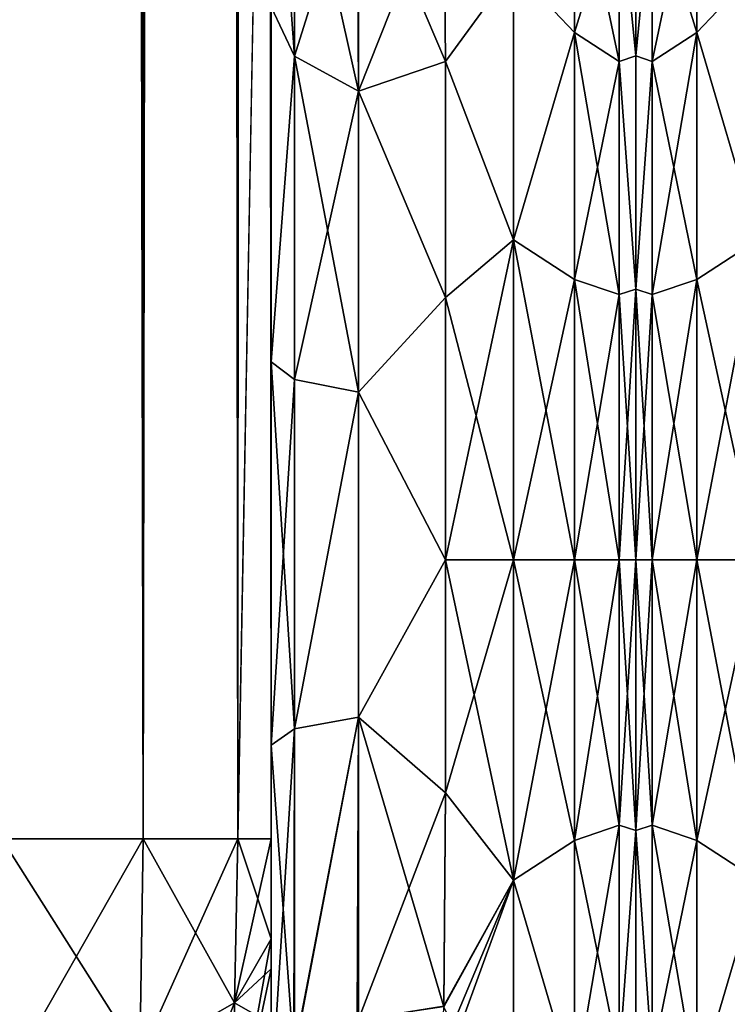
# Model space of a CAD drawing. Extents: x -23 to 470, y -2000 to 0.
# Tile 20 of 198: x 74 to 95, y -1985 to -1957. Entities that reach past the tile are written whole.
import ezdxf

# ---------------------------------------------------------------- set-up
doc = ezdxf.new("R2010")
doc.units = 0
doc.header["$LTSCALE"] = 64.718028
for name, color, linetype in [('821', 7, 'CONTINUOUS'), ('823', 7, 'CONTINUOUS'), ('824', 7, 'CONTINUOUS'), ('825', 7, 'CONTINUOUS'), ('831', 7, 'CONTINUOUS'), ('835', 7, 'CONTINUOUS'), ('856', 7, 'CONTINUOUS'), ('858', 7, 'CONTINUOUS'), ('867', 7, 'CONTINUOUS'), ('868', 7, 'CONTINUOUS'), ('870', 7, 'CONTINUOUS'), ('871', 7, 'CONTINUOUS'), ('890', 7, 'CONTINUOUS'), ('936', 7, 'CONTINUOUS'), ('937', 7, 'CONTINUOUS')]:
    doc.layers.add(name, color=color, linetype=linetype)

msp = doc.modelspace()

# ---------------------------------------------------------------- linework, layer by layer
at = {"layer": '821', "linetype": 'CONTINUOUS'}
for points in [[(81.55, -1982.865, 40.431), (81.55, -1983.734, 40), (81.55, -1928.15, 41), (81.55, -1982.865, 40.431)], [(81.55, -1928.15, 41), (81.55, -1983.734, 40), (81.55, -1935.129, 39.772), (81.55, -1928.15, 41)], [(81.55, -1980, 41), (81.55, -1982.865, 40.431), (81.55, -1928.15, 41), (81.55, -1980, 41)], [(81.55, -1928.15, -41), (81.55, -1935.137, -39.769), (81.55, -1980, -41), (81.55, -1928.15, -41)], [(81.55, -1986.5, 37.234), (81.55, -1986.933, 36.36), (81.55, -1935.129, 39.772), (81.55, -1986.5, 37.234)], [(81.55, -1935.129, 39.772), (81.55, -1986.933, 36.36), (81.55, -1941.352, 36.179), (81.55, -1935.129, 39.772)], [(81.55, -1985.305, 38.801), (81.55, -1986.5, 37.234), (81.55, -1935.129, 39.772), (81.55, -1985.305, 38.801)], [(81.55, -1983.734, 40), (81.55, -1985.305, 38.801), (81.55, -1935.129, 39.772), (81.55, -1983.734, 40)], [(81.55, -1935.137, -39.769), (81.55, -1941.366, -36.168), (81.55, -1985.305, -38.801), (81.55, -1935.137, -39.769)], [(81.55, -1980, -41), (81.55, -1935.137, -39.769), (81.55, -1982.865, -40.431), (81.55, -1980, -41)], [(81.55, -1982.865, -40.431), (81.55, -1935.137, -39.769), (81.55, -1983.734, -40), (81.55, -1982.865, -40.431)], [(81.55, -1983.734, -40), (81.55, -1935.137, -39.769), (81.55, -1985.305, -38.801), (81.55, -1983.734, -40)], [(81.55, -1986.933, 36.36), (81.55, -1987.5, 33.5), (81.55, -1941.352, 36.179), (81.55, -1986.933, 36.36)], [(81.55, -1941.352, 36.179), (81.55, -1987.5, 33.5), (81.55, -1945.949, 30.665), (81.55, -1941.352, 36.179)], [(81.55, -1941.366, -36.168), (81.55, -1945.961, -30.642), (81.55, -1987.5, -33.5), (81.55, -1941.366, -36.168)], [(81.55, -1985.305, -38.801), (81.55, -1941.366, -36.168), (81.55, -1986.5, -37.234), (81.55, -1985.305, -38.801)], [(81.55, -1986.5, -37.234), (81.55, -1941.366, -36.168), (81.55, -1986.933, -36.36), (81.55, -1986.5, -37.234)], [(81.55, -1986.933, -36.36), (81.55, -1941.366, -36.168), (81.55, -1987.5, -33.5), (81.55, -1986.933, -36.36)], [(81.55, -1945.949, 30.665), (81.55, -1987.5, 33.5), (81.55, -1977.313, 28.505), (81.55, -1945.949, 30.665)], [(81.55, -1956.131, 24.266), (81.55, -1945.949, 30.665), (81.55, -1966.313, 28.431), (81.55, -1956.131, 24.266)], [(81.55, -1966.313, 28.431), (81.55, -1945.949, 30.665), (81.55, -1977.313, 28.505), (81.55, -1966.313, 28.431)], [(81.55, -1945.961, -30.642), (81.55, -1948.369, -23.872), (81.55, -1966.313, -28.431), (81.55, -1945.961, -30.642)], [(81.55, -1987.5, -33.5), (81.55, -1945.961, -30.642), (81.55, -1977.313, -28.505), (81.55, -1987.5, -33.5)], [(81.55, -1977.313, -28.505), (81.55, -1945.961, -30.642), (81.55, -1966.313, -28.431), (81.55, -1977.313, -28.505)], [(81.55, -1966.313, -28.431), (81.55, -1948.369, -23.872), (81.55, -1956.132, -24.267), (81.55, -1966.313, -28.431)], [(81.55, -1987.5, 33.5), (81.55, -1987.5, 24.51), (81.55, -1977.313, 28.505), (81.55, -1987.5, 33.5)], [(81.55, -1987.5, -24.51), (81.55, -1987.5, -33.5), (81.55, -1977.313, -28.505), (81.55, -1987.5, -24.51)]]:
    msp.add_3dface(points, dxfattribs=at)
at = {"layer": '823', "linetype": 'CONTINUOUS'}
for points in [[(92, -1951.5, 0), (92, -1953.067, 7.854), (92, -1990.933, 7.854), (92, -1951.5, 0)], [(92, -1953.067, -7.854), (92, -1951.5, 0), (92, -1992.5, 0), (92, -1953.067, -7.854)], [(92, -1992.5, 0), (92, -1951.5, 0), (92, -1990.933, 7.854), (92, -1992.5, 0)], [(92, -1953.067, 7.854), (92, -1957.536, 14.522), (92, -1990.933, 7.854), (92, -1953.067, 7.854)], [(92, -1957.536, -14.522), (92, -1953.067, -7.854), (92, -1986.464, -14.522), (92, -1957.536, -14.522)], [(92, -1986.464, -14.522), (92, -1953.067, -7.854), (92, -1990.933, -7.854), (92, -1986.464, -14.522)], [(92, -1990.933, -7.854), (92, -1953.067, -7.854), (92, -1992.5, 0), (92, -1990.933, -7.854)], [(92, -1957.536, 14.522), (92, -1964.234, 18.966), (92, -1986.464, 14.522), (92, -1957.536, 14.522)], [(92, -1990.933, 7.854), (92, -1957.536, 14.522), (92, -1986.464, 14.522), (92, -1990.933, 7.854)], [(92, -1964.235, -18.966), (92, -1957.536, -14.522), (92, -1979.766, -18.966), (92, -1964.235, -18.966)], [(92, -1979.766, -18.966), (92, -1957.536, -14.522), (92, -1986.464, -14.522), (92, -1979.766, -18.966)], [(92, -1964.234, 18.966), (92, -1972, 20.5), (92, -1979.765, 18.966), (92, -1964.234, 18.966)], [(92, -1986.464, 14.522), (92, -1964.234, 18.966), (92, -1979.765, 18.966), (92, -1986.464, 14.522)], [(92, -1972, -20.5), (92, -1964.235, -18.966), (92, -1979.766, -18.966), (92, -1972, -20.5)]]:
    msp.add_3dface(points, dxfattribs=at)
at = {"layer": '824', "linetype": 'CONTINUOUS'}
for points in [[(86.553, -1978.68, 23.052), (88.5, -1972, 24), (86.55, -1972, 24), (86.553, -1978.68, 23.052)], [(88.5, -1972, -24), (88.5, -1981.184, -22.173), (86.55, -1972, -24), (88.5, -1972, -24)], [(86.55, -1972, -24), (88.5, -1981.184, -22.173), (86.553, -1978.684, -23.05), (86.55, -1972, -24)], [(88.5, -1981.184, 22.173), (88.5, -1972, 24), (86.553, -1978.68, 23.052), (88.5, -1981.184, 22.173)], [(86.5, -1984.795, 20.305), (88.5, -1981.184, 22.173), (86.553, -1978.68, 23.052), (86.5, -1984.795, 20.305)], [(86.553, -1978.684, -23.05), (88.5, -1981.184, -22.173), (86.5, -1984.816, -20.292), (86.553, -1978.684, -23.05)], [(88.5, -1988.971, 16.971), (88.5, -1981.184, 22.173), (86.058, -1987.876, 17.999), (88.5, -1988.971, 16.971)], [(86.058, -1987.876, 17.999), (88.5, -1981.184, 22.173), (86.362, -1986.283, 19.287), (86.058, -1987.876, 17.999)], [(86.362, -1986.283, 19.287), (88.5, -1981.184, 22.173), (86.5, -1984.795, 20.305), (86.362, -1986.283, 19.287)], [(88.5, -1981.184, -22.173), (88.5, -1988.971, -16.971), (86.5, -1984.816, -20.292), (88.5, -1981.184, -22.173)]]:
    msp.add_3dface(points, dxfattribs=at)
at = {"layer": '825', "linetype": 'CONTINUOUS'}
for points in [[(86.5, -1952.383, -13.826), (88.5, -1955.029, -16.971), (86.55, -1957.703, -19.277), (86.5, -1952.383, -13.826)], [(86.55, -1957.703, 19.277), (88.5, -1955.029, 16.971), (86.5, -1952.383, 13.826), (86.55, -1957.703, 19.277)], [(88.5, -1955.029, -16.971), (88.5, -1962.816, -22.173), (86.55, -1957.703, -19.277), (88.5, -1955.029, -16.971)], [(88.5, -1962.816, 22.173), (88.5, -1955.029, 16.971), (86.55, -1957.703, 19.277), (88.5, -1962.816, 22.173)], [(86.55, -1957.703, -19.277), (88.5, -1962.816, -22.173), (86.55, -1964.471, -22.789), (86.55, -1957.703, -19.277)], [(86.55, -1964.471, 22.789), (88.5, -1962.816, 22.173), (86.55, -1957.703, 19.277), (86.55, -1964.471, 22.789)], [(86.55, -1972, 24), (88.5, -1972, 24), (88.5, -1962.816, 22.173), (86.55, -1972, 24)], [(88.5, -1962.816, -22.173), (88.5, -1972, -24), (86.55, -1964.471, -22.789), (88.5, -1962.816, -22.173)], [(86.55, -1972, 24), (88.5, -1962.816, 22.173), (86.55, -1964.471, 22.789), (86.55, -1972, 24)], [(88.5, -1972, -24), (86.55, -1972, -24), (86.55, -1964.471, -22.789), (88.5, -1972, -24)]]:
    msp.add_3dface(points, dxfattribs=at)
at = {"layer": '831', "linetype": 'CONTINUOUS'}
for points in [[(77.889, -1980, -49.839), (73.834, -1980, -52.548), (77.889, -20, -49.839), (77.889, -1980, -49.839)], [(77.889, -20, -49.839), (73.834, -1980, -52.548), (73.834, -20, -52.548), (77.889, -20, -49.839)], [(80.598, -1980, -45.784), (77.889, -1980, -49.839), (80.598, -20, -45.784), (80.598, -1980, -45.784)], [(80.598, -20, -45.784), (77.889, -1980, -49.839), (77.889, -20, -49.839), (80.598, -20, -45.784)], [(81.55, -20, -41), (81.55, -71.85, -41), (80.598, -1980, -45.784), (81.55, -20, -41)], [(81.55, -20, -41), (80.598, -1980, -45.784), (80.598, -20, -45.784), (81.55, -20, -41)], [(81.55, -71.85, -41), (81.55, -1928.15, -41), (80.598, -1980, -45.784), (81.55, -71.85, -41)], [(81.55, -1928.15, -41), (81.55, -1980, -41), (80.598, -1980, -45.784), (81.55, -1928.15, -41)]]:
    msp.add_3dface(points, dxfattribs=at)
at = {"layer": '835', "linetype": 'CONTINUOUS'}
for points in [[(77.889, -20, 49.839), (73.834, -20, 52.548), (77.889, -1980, 49.839), (77.889, -20, 49.839)], [(77.889, -1980, 49.839), (73.834, -20, 52.548), (73.834, -1980, 52.548), (77.889, -1980, 49.839)], [(80.598, -20, 45.784), (77.889, -20, 49.839), (80.598, -1980, 45.784), (80.598, -20, 45.784)], [(80.598, -1980, 45.784), (77.889, -20, 49.839), (77.889, -1980, 49.839), (80.598, -1980, 45.784)], [(81.55, -1980, 41), (81.55, -1928.15, 41), (80.598, -20, 45.784), (81.55, -1980, 41)], [(81.55, -1980, 41), (80.598, -20, 45.784), (80.598, -1980, 45.784), (81.55, -1980, 41)]]:
    msp.add_3dface(points, dxfattribs=at)
at = {"layer": '856', "linetype": 'CONTINUOUS'}
for points in [[(77.789, -1986.253, 48.595), (73.834, -1980, 52.548), (73.734, -1987.29, 51.099), (77.789, -1986.253, 48.595)], [(77.889, -1980, 49.839), (73.834, -1980, 52.548), (77.789, -1986.253, 48.595), (77.889, -1980, 49.839)], [(80.498, -1984.701, 44.849), (77.889, -1980, 49.839), (77.789, -1986.253, 48.595), (80.498, -1984.701, 44.849)], [(80.598, -1980, 45.784), (77.889, -1980, 49.839), (80.498, -1984.701, 44.849), (80.598, -1980, 45.784)], [(81.55, -1982.865, 40.431), (80.598, -1980, 45.784), (80.498, -1984.701, 44.849), (81.55, -1982.865, 40.431)], [(81.55, -1982.865, 40.431), (81.55, -1980, 41), (80.598, -1980, 45.784), (81.55, -1982.865, 40.431)], [(81.55, -1983.734, 40), (81.55, -1982.865, 40.431), (80.498, -1984.701, 44.849), (81.55, -1983.734, 40)], [(81.55, -1985.305, 38.801), (81.55, -1983.734, 40), (80.498, -1984.701, 44.849), (81.55, -1985.305, 38.801)], [(80.498, -1984.701, 44.849), (77.789, -1986.253, 48.595), (80.498, -1988.689, 42.182), (80.498, -1984.701, 44.849)], [(81.55, -1985.305, 38.801), (80.498, -1984.701, 44.849), (80.498, -1988.689, 42.182), (81.55, -1985.305, 38.801)]]:
    msp.add_3dface(points, dxfattribs=at)
at = {"layer": '858', "linetype": 'CONTINUOUS'}
for points in [[(73.834, -1980, -52.548), (77.889, -1980, -49.839), (73.734, -1987.29, -51.099), (73.834, -1980, -52.548)], [(73.734, -1987.29, -51.099), (77.889, -1980, -49.839), (77.789, -1986.253, -48.595), (73.734, -1987.29, -51.099)], [(77.889, -1980, -49.839), (80.598, -1980, -45.784), (77.789, -1986.253, -48.595), (77.889, -1980, -49.839)], [(77.789, -1986.253, -48.595), (80.598, -1980, -45.784), (80.498, -1984.701, -44.849), (77.789, -1986.253, -48.595)], [(81.55, -1980, -41), (81.55, -1982.865, -40.431), (80.498, -1984.701, -44.849), (81.55, -1980, -41)], [(80.598, -1980, -45.784), (81.55, -1980, -41), (80.498, -1984.701, -44.849), (80.598, -1980, -45.784)], [(81.55, -1982.865, -40.431), (81.55, -1983.734, -40), (80.498, -1988.689, -42.182), (81.55, -1982.865, -40.431)], [(80.498, -1984.701, -44.849), (81.55, -1982.865, -40.431), (80.498, -1988.689, -42.182), (80.498, -1984.701, -44.849)], [(81.55, -1983.734, -40), (81.55, -1985.305, -38.801), (80.498, -1988.689, -42.182), (81.55, -1983.734, -40)], [(77.789, -1986.253, -48.595), (80.498, -1984.701, -44.849), (77.789, -1991.558, -45.049), (77.789, -1986.253, -48.595)], [(77.789, -1991.558, -45.049), (80.498, -1984.701, -44.849), (80.498, -1988.689, -42.182), (77.789, -1991.558, -45.049)]]:
    msp.add_3dface(points, dxfattribs=at)
at = {"layer": '867', "linetype": 'CONTINUOUS'}
for points in [[(81.55, -1956.132, -24.267), (81.55, -1948.295, -16.706), (82.221, -1957.552, -22.213), (81.55, -1956.132, -24.267)], [(82.221, -1957.552, -22.213), (81.55, -1948.295, -16.706), (82.221, -1950.341, -15.266), (82.221, -1957.552, -22.213)], [(82.221, -1957.552, -22.213), (82.221, -1950.341, -15.266), (84.055, -1958.551, -20.678), (82.221, -1957.552, -22.213)], [(84.055, -1958.551, -20.678), (82.221, -1950.341, -15.266), (84.055, -1951.838, -14.211), (84.055, -1958.551, -20.678)], [(86.5, -1952.383, -13.826), (86.55, -1957.703, -19.277), (84.055, -1951.838, -14.211), (86.5, -1952.383, -13.826)], [(86.55, -1957.703, -19.277), (84.055, -1958.551, -20.678), (84.055, -1951.838, -14.211), (86.55, -1957.703, -19.277)], [(81.55, -1966.313, -28.431), (81.55, -1956.132, -24.267), (82.221, -1957.552, -22.213), (81.55, -1966.313, -28.431)], [(82.221, -1966.827, -25.989), (81.55, -1966.313, -28.431), (82.221, -1957.552, -22.213), (82.221, -1966.827, -25.989)], [(82.221, -1966.827, -25.989), (82.221, -1957.552, -22.213), (84.055, -1967.185, -24.192), (82.221, -1966.827, -25.989)], [(84.055, -1967.185, -24.192), (82.221, -1957.552, -22.213), (84.055, -1958.551, -20.678), (84.055, -1967.185, -24.192)], [(86.55, -1957.703, -19.277), (86.55, -1964.471, -22.789), (84.055, -1958.551, -20.678), (86.55, -1957.703, -19.277)], [(86.55, -1964.471, -22.789), (84.055, -1967.185, -24.192), (84.055, -1958.551, -20.678), (86.55, -1964.471, -22.789)], [(86.55, -1964.471, -22.789), (86.55, -1972, -24), (84.055, -1967.185, -24.192), (86.55, -1964.471, -22.789)], [(81.55, -1977.313, -28.505), (81.55, -1966.313, -28.431), (82.221, -1976.841, -26.053), (81.55, -1977.313, -28.505)], [(82.221, -1976.841, -26.053), (81.55, -1966.313, -28.431), (82.221, -1966.827, -25.989), (82.221, -1976.841, -26.053)], [(82.221, -1976.841, -26.053), (82.221, -1966.827, -25.989), (84.055, -1967.185, -24.192), (82.221, -1976.841, -26.053)], [(84.055, -1976.506, -24.252), (82.221, -1976.841, -26.053), (84.055, -1967.185, -24.192), (84.055, -1976.506, -24.252)], [(86.55, -1972, -24), (84.055, -1976.506, -24.252), (84.055, -1967.185, -24.192), (86.55, -1972, -24)], [(86.55, -1972, -24), (86.553, -1978.684, -23.05), (84.055, -1976.506, -24.252), (86.55, -1972, -24)], [(82.207, -1986.175, -22.416), (82.221, -1976.841, -26.053), (84.055, -1976.506, -24.252), (82.207, -1986.175, -22.416)], [(84.015, -1985.197, -20.868), (82.207, -1986.175, -22.416), (84.055, -1976.506, -24.252), (84.015, -1985.197, -20.868)], [(86.5, -1984.816, -20.292), (84.015, -1985.197, -20.868), (84.055, -1976.506, -24.252), (86.5, -1984.816, -20.292)], [(86.553, -1978.684, -23.05), (86.5, -1984.816, -20.292), (84.055, -1976.506, -24.252), (86.553, -1978.684, -23.05)], [(82.207, -1986.175, -22.416), (81.55, -1977.313, -28.505), (82.221, -1976.841, -26.053), (82.207, -1986.175, -22.416)], [(81.55, -1987.5, -24.51), (81.55, -1977.313, -28.505), (82.207, -1986.175, -22.416), (81.55, -1987.5, -24.51)]]:
    msp.add_3dface(points, dxfattribs=at)
at = {"layer": '868', "linetype": 'CONTINUOUS'}
for points in [[(82.221, -1950.341, 15.266), (81.55, -1956.131, 24.266), (82.221, -1957.552, 22.213), (82.221, -1950.341, 15.266)], [(82.221, -1950.341, 15.266), (82.221, -1957.552, 22.213), (84.021, -1951.822, 14.222), (82.221, -1950.341, 15.266)], [(84.021, -1951.822, 14.222), (82.221, -1957.552, 22.213), (84.055, -1958.551, 20.678), (84.021, -1951.822, 14.222)], [(86.5, -1952.383, 13.826), (84.021, -1951.822, 14.222), (84.055, -1958.551, 20.678), (86.5, -1952.383, 13.826)], [(86.55, -1957.703, 19.277), (86.5, -1952.383, 13.826), (84.055, -1958.551, 20.678), (86.55, -1957.703, 19.277)], [(81.55, -1956.131, 24.266), (81.55, -1966.313, 28.431), (82.221, -1957.552, 22.213), (81.55, -1956.131, 24.266)], [(82.221, -1957.552, 22.213), (81.55, -1966.313, 28.431), (82.221, -1966.827, 25.989), (82.221, -1957.552, 22.213)], [(82.221, -1957.552, 22.213), (82.221, -1966.827, 25.989), (84.055, -1958.551, 20.678), (82.221, -1957.552, 22.213)], [(86.55, -1964.471, 22.789), (86.55, -1957.703, 19.277), (84.055, -1958.551, 20.678), (86.55, -1964.471, 22.789)], [(84.055, -1958.551, 20.678), (82.221, -1966.827, 25.989), (84.055, -1967.185, 24.192), (84.055, -1958.551, 20.678)], [(86.55, -1964.471, 22.789), (84.055, -1958.551, 20.678), (84.055, -1967.185, 24.192), (86.55, -1964.471, 22.789)], [(86.55, -1972, 24), (86.55, -1964.471, 22.789), (84.055, -1967.185, 24.192), (86.55, -1972, 24)], [(81.55, -1966.313, 28.431), (81.55, -1977.313, 28.505), (82.221, -1966.827, 25.989), (81.55, -1966.313, 28.431)], [(82.221, -1966.827, 25.989), (81.55, -1977.313, 28.505), (82.221, -1976.841, 26.053), (82.221, -1966.827, 25.989)], [(82.221, -1966.827, 25.989), (82.221, -1976.841, 26.053), (84.055, -1967.185, 24.192), (82.221, -1966.827, 25.989)], [(84.055, -1967.185, 24.192), (82.221, -1976.841, 26.053), (84.055, -1976.506, 24.252), (84.055, -1967.185, 24.192)], [(86.55, -1972, 24), (84.055, -1967.185, 24.192), (84.055, -1976.506, 24.252), (86.55, -1972, 24)], [(86.553, -1978.68, 23.052), (86.55, -1972, 24), (84.055, -1976.506, 24.252), (86.553, -1978.68, 23.052)], [(82.221, -1976.841, 26.053), (82.221, -1986.163, 22.396), (84.055, -1976.506, 24.252), (82.221, -1976.841, 26.053)], [(84.055, -1976.506, 24.252), (82.221, -1986.163, 22.396), (84.055, -1985.184, 20.848), (84.055, -1976.506, 24.252)], [(86.553, -1978.68, 23.052), (84.055, -1976.506, 24.252), (84.055, -1985.184, 20.848), (86.553, -1978.68, 23.052)], [(81.55, -1977.313, 28.505), (81.55, -1987.5, 24.51), (82.221, -1976.841, 26.053), (81.55, -1977.313, 28.505)], [(82.221, -1976.841, 26.053), (81.55, -1987.5, 24.51), (82.221, -1986.163, 22.396), (82.221, -1976.841, 26.053)], [(86.5, -1984.795, 20.305), (86.553, -1978.68, 23.052), (84.055, -1985.184, 20.848), (86.5, -1984.795, 20.305)]]:
    msp.add_3dface(points, dxfattribs=at)
at = {"layer": '870', "linetype": 'CONTINUOUS'}
for points in [[(88.5, -1955.029, -16.971), (90.248, -1951.621, -11.766), (90.248, -1956.874, -18.027), (88.5, -1955.029, -16.971)], [(88.5, -1955.029, 16.971), (90.248, -1956.874, 18.027), (90.248, -1951.621, 11.766), (88.5, -1955.029, 16.971)], [(90.248, -1956.874, 18.027), (91.531, -1952.731, 11.125), (90.248, -1951.621, 11.766), (90.248, -1956.874, 18.027)], [(91.531, -1952.731, -11.125), (91.531, -1957.698, -17.044), (90.248, -1951.621, -11.766), (91.531, -1952.731, -11.125)], [(90.248, -1951.621, -11.766), (91.531, -1957.698, -17.044), (90.248, -1956.874, -18.027), (90.248, -1951.621, -11.766)], [(91.531, -1957.698, 17.044), (91.531, -1952.731, 11.125), (90.248, -1956.874, 18.027), (91.531, -1957.698, 17.044)], [(92, -1957.536, 14.522), (92, -1953.067, 7.854), (91.531, -1952.731, 11.125), (92, -1957.536, 14.522)], [(91.531, -1957.698, 17.044), (92, -1957.536, 14.522), (91.531, -1952.731, 11.125), (91.531, -1957.698, 17.044)], [(92, -1953.067, -7.854), (92, -1957.536, -14.522), (91.531, -1952.731, -11.125), (92, -1953.067, -7.854)], [(91.531, -1952.731, -11.125), (92, -1957.536, -14.522), (91.531, -1957.698, -17.044), (91.531, -1952.731, -11.125)], [(88.5, -1962.816, -22.173), (88.5, -1955.029, -16.971), (90.248, -1956.874, -18.027), (88.5, -1962.816, -22.173)], [(88.5, -1955.029, 16.971), (88.5, -1962.816, 22.173), (90.248, -1956.874, 18.027), (88.5, -1955.029, 16.971)], [(88.5, -1962.816, -22.173), (90.248, -1956.874, -18.027), (90.248, -1963.952, -22.113), (88.5, -1962.816, -22.173)], [(88.5, -1962.816, 22.173), (90.248, -1963.952, 22.113), (90.248, -1956.874, 18.027), (88.5, -1962.816, 22.173)], [(90.248, -1963.952, 22.113), (91.531, -1957.698, 17.044), (90.248, -1956.874, 18.027), (90.248, -1963.952, 22.113)], [(91.531, -1957.698, -17.044), (91.531, -1964.39, -20.908), (90.248, -1956.874, -18.027), (91.531, -1957.698, -17.044)], [(90.248, -1956.874, -18.027), (91.531, -1964.39, -20.908), (90.248, -1963.952, -22.113), (90.248, -1956.874, -18.027)], [(92, -1964.234, 18.966), (92, -1957.536, 14.522), (91.531, -1957.698, 17.044), (92, -1964.234, 18.966)], [(92, -1957.536, -14.522), (92, -1964.235, -18.966), (91.531, -1957.698, -17.044), (92, -1957.536, -14.522)], [(91.531, -1964.39, 20.908), (91.531, -1957.698, 17.044), (90.248, -1963.952, 22.113), (91.531, -1964.39, 20.908)], [(91.531, -1964.39, 20.908), (92, -1964.234, 18.966), (91.531, -1957.698, 17.044), (91.531, -1964.39, 20.908)], [(91.531, -1957.698, -17.044), (92, -1964.235, -18.966), (91.531, -1964.39, -20.908), (91.531, -1957.698, -17.044)], [(88.5, -1962.816, 22.173), (88.5, -1972, 24), (90.248, -1963.952, 22.113), (88.5, -1962.816, 22.173)], [(88.5, -1972, -24), (88.5, -1962.816, -22.173), (90.248, -1972, -23.532), (88.5, -1972, -24)], [(88.5, -1962.816, -22.173), (90.248, -1963.952, -22.113), (90.248, -1972, -23.532), (88.5, -1962.816, -22.173)], [(88.5, -1972, 24), (90.248, -1972, 23.532), (90.248, -1963.952, 22.113), (88.5, -1972, 24)], [(90.248, -1972, 23.532), (91.531, -1964.39, 20.908), (90.248, -1963.952, 22.113), (90.248, -1972, 23.532)], [(91.531, -1964.39, -20.908), (91.531, -1972, -22.25), (90.248, -1963.952, -22.113), (91.531, -1964.39, -20.908)], [(90.248, -1963.952, -22.113), (91.531, -1972, -22.25), (90.248, -1972, -23.532), (90.248, -1963.952, -22.113)], [(91.531, -1972, 22.25), (91.531, -1964.39, 20.908), (90.248, -1972, 23.532), (91.531, -1972, 22.25)], [(92, -1972, 20.5), (92, -1964.234, 18.966), (91.531, -1972, 22.25), (92, -1972, 20.5)], [(91.531, -1972, 22.25), (92, -1964.234, 18.966), (91.531, -1964.39, 20.908), (91.531, -1972, 22.25)], [(92, -1964.235, -18.966), (92, -1972, -20.5), (91.531, -1964.39, -20.908), (92, -1964.235, -18.966)], [(91.531, -1964.39, -20.908), (92, -1972, -20.5), (91.531, -1972, -22.25), (91.531, -1964.39, -20.908)]]:
    msp.add_3dface(points, dxfattribs=at)
at = {"layer": '871', "linetype": 'CONTINUOUS'}
for points in [[(88.5, -1972, 24), (88.5, -1981.184, 22.173), (90.248, -1972, 23.532), (88.5, -1972, 24)], [(90.248, -1972, 23.532), (88.5, -1981.184, 22.173), (90.248, -1980.048, 22.113), (90.248, -1972, 23.532)], [(88.5, -1981.184, -22.173), (88.5, -1972, -24), (90.248, -1980.048, -22.113), (88.5, -1981.184, -22.173)], [(88.5, -1972, -24), (90.248, -1972, -23.532), (90.248, -1980.048, -22.113), (88.5, -1972, -24)], [(91.531, -1972, 22.25), (90.248, -1972, 23.532), (90.248, -1980.048, 22.113), (91.531, -1972, 22.25)], [(91.531, -1979.61, 20.908), (91.531, -1972, 22.25), (90.248, -1980.048, 22.113), (91.531, -1979.61, 20.908)], [(90.248, -1972, -23.532), (91.531, -1972, -22.25), (91.531, -1979.61, -20.908), (90.248, -1972, -23.532)], [(90.248, -1972, -23.532), (91.531, -1979.61, -20.908), (90.248, -1980.048, -22.113), (90.248, -1972, -23.532)], [(92, -1979.765, 18.966), (92, -1972, 20.5), (91.531, -1979.61, 20.908), (92, -1979.765, 18.966)], [(92, -1972, 20.5), (91.531, -1972, 22.25), (91.531, -1979.61, 20.908), (92, -1972, 20.5)], [(92, -1972, -20.5), (92, -1979.766, -18.966), (91.531, -1972, -22.25), (92, -1972, -20.5)], [(91.531, -1972, -22.25), (92, -1979.766, -18.966), (91.531, -1979.61, -20.908), (91.531, -1972, -22.25)], [(91.531, -1979.61, -20.908), (91.531, -1986.302, -17.044), (90.248, -1980.048, -22.113), (91.531, -1979.61, -20.908)], [(91.531, -1986.302, 17.044), (91.531, -1979.61, 20.908), (90.248, -1987.126, 18.027), (91.531, -1986.302, 17.044)], [(90.248, -1987.126, 18.027), (91.531, -1979.61, 20.908), (90.248, -1980.048, 22.113), (90.248, -1987.126, 18.027)], [(91.531, -1979.61, -20.908), (92, -1979.766, -18.966), (91.531, -1986.302, -17.044), (91.531, -1979.61, -20.908)], [(91.531, -1986.302, 17.044), (92, -1979.765, 18.966), (91.531, -1979.61, 20.908), (91.531, -1986.302, 17.044)], [(92, -1986.464, 14.522), (92, -1979.765, 18.966), (91.531, -1986.302, 17.044), (92, -1986.464, 14.522)], [(92, -1979.766, -18.966), (92, -1986.464, -14.522), (91.531, -1986.302, -17.044), (92, -1979.766, -18.966)], [(88.5, -1981.184, 22.173), (90.248, -1987.126, 18.027), (90.248, -1980.048, 22.113), (88.5, -1981.184, 22.173)], [(88.5, -1981.184, -22.173), (90.248, -1980.048, -22.113), (90.248, -1987.126, -18.027), (88.5, -1981.184, -22.173)], [(90.248, -1980.048, -22.113), (91.531, -1986.302, -17.044), (90.248, -1987.126, -18.027), (90.248, -1980.048, -22.113)], [(88.5, -1981.184, 22.173), (88.5, -1988.971, 16.971), (90.248, -1987.126, 18.027), (88.5, -1981.184, 22.173)], [(88.5, -1988.971, -16.971), (88.5, -1981.184, -22.173), (90.248, -1987.126, -18.027), (88.5, -1988.971, -16.971)]]:
    msp.add_3dface(points, dxfattribs=at)
at = {"layer": '890', "linetype": 'CONTINUOUS'}
for points in [[(92, -1951.5, 0), (92, -1953.067, -7.854), (92, -1990.933, -7.854), (92, -1951.5, 0)], [(92, -1953.067, 7.854), (92, -1951.5, 0), (92, -1992.5, 0), (92, -1953.067, 7.854)], [(92, -1992.5, 0), (92, -1951.5, 0), (92, -1990.933, -7.854), (92, -1992.5, 0)], [(92, -1953.067, -7.854), (92, -1957.536, -14.522), (92, -1990.933, -7.854), (92, -1953.067, -7.854)], [(92, -1957.536, 14.522), (92, -1953.067, 7.854), (92, -1986.464, 14.522), (92, -1957.536, 14.522)], [(92, -1986.464, 14.522), (92, -1953.067, 7.854), (92, -1990.933, 7.854), (92, -1986.464, 14.522)], [(92, -1990.933, 7.854), (92, -1953.067, 7.854), (92, -1992.5, 0), (92, -1990.933, 7.854)], [(92, -1957.536, -14.522), (92, -1964.234, -18.966), (92, -1986.464, -14.522), (92, -1957.536, -14.522)], [(92, -1990.933, -7.854), (92, -1957.536, -14.522), (92, -1986.464, -14.522), (92, -1990.933, -7.854)], [(92, -1964.235, 18.966), (92, -1957.536, 14.522), (92, -1979.766, 18.966), (92, -1964.235, 18.966)], [(92, -1979.766, 18.966), (92, -1957.536, 14.522), (92, -1986.464, 14.522), (92, -1979.766, 18.966)], [(92, -1964.234, -18.966), (92, -1972, -20.5), (92, -1979.765, -18.966), (92, -1964.234, -18.966)], [(92, -1986.464, -14.522), (92, -1964.234, -18.966), (92, -1979.765, -18.966), (92, -1986.464, -14.522)], [(92, -1972, 20.5), (92, -1964.235, 18.966), (92, -1979.766, 18.966), (92, -1972, 20.5)]]:
    msp.add_3dface(points, dxfattribs=at)
at = {"layer": '936', "linetype": 'CONTINUOUS'}
for points in [[(93.752, -1951.621, 11.766), (92.469, -1957.698, 17.044), (93.752, -1956.874, 18.027), (93.752, -1951.621, 11.766)], [(92.469, -1952.731, 11.125), (92.469, -1957.698, 17.044), (93.752, -1951.621, 11.766), (92.469, -1952.731, 11.125)], [(93.752, -1956.874, -18.027), (92.469, -1952.731, -11.125), (93.752, -1951.621, -11.766), (93.752, -1956.874, -18.027)], [(95.5, -1955.029, 16.971), (93.752, -1951.621, 11.766), (93.752, -1956.874, 18.027), (95.5, -1955.029, 16.971)], [(95.5, -1955.029, -16.971), (93.752, -1956.874, -18.027), (93.752, -1951.621, -11.766), (95.5, -1955.029, -16.971)], [(92, -1957.536, -14.522), (92, -1953.067, -7.854), (92.469, -1952.731, -11.125), (92, -1957.536, -14.522)], [(92.469, -1957.698, -17.044), (92, -1957.536, -14.522), (92.469, -1952.731, -11.125), (92.469, -1957.698, -17.044)], [(92, -1953.067, 7.854), (92, -1957.536, 14.522), (92.469, -1952.731, 11.125), (92, -1953.067, 7.854)], [(92.469, -1952.731, 11.125), (92, -1957.536, 14.522), (92.469, -1957.698, 17.044), (92.469, -1952.731, 11.125)], [(92.469, -1957.698, -17.044), (92.469, -1952.731, -11.125), (93.752, -1956.874, -18.027), (92.469, -1957.698, -17.044)], [(95.5, -1962.816, 22.173), (95.5, -1955.029, 16.971), (93.752, -1956.874, 18.027), (95.5, -1962.816, 22.173)], [(95.5, -1955.029, -16.971), (95.5, -1962.816, -22.173), (93.752, -1956.874, -18.027), (95.5, -1955.029, -16.971)], [(93.752, -1956.874, 18.027), (92.469, -1964.39, 20.908), (93.752, -1963.952, 22.113), (93.752, -1956.874, 18.027)], [(92.469, -1957.698, 17.044), (92.469, -1964.39, 20.908), (93.752, -1956.874, 18.027), (92.469, -1957.698, 17.044)], [(93.752, -1963.952, -22.113), (92.469, -1957.698, -17.044), (93.752, -1956.874, -18.027), (93.752, -1963.952, -22.113)], [(95.5, -1962.816, 22.173), (93.752, -1956.874, 18.027), (93.752, -1963.952, 22.113), (95.5, -1962.816, 22.173)], [(95.5, -1962.816, -22.173), (93.752, -1963.952, -22.113), (93.752, -1956.874, -18.027), (95.5, -1962.816, -22.173)], [(92, -1964.234, -18.966), (92, -1957.536, -14.522), (92.469, -1957.698, -17.044), (92, -1964.234, -18.966)], [(92, -1957.536, 14.522), (92, -1964.235, 18.966), (92.469, -1957.698, 17.044), (92, -1957.536, 14.522)], [(92.469, -1964.39, -20.908), (92, -1964.234, -18.966), (92.469, -1957.698, -17.044), (92.469, -1964.39, -20.908)], [(92.469, -1957.698, 17.044), (92, -1964.235, 18.966), (92.469, -1964.39, 20.908), (92.469, -1957.698, 17.044)], [(92.469, -1964.39, -20.908), (92.469, -1957.698, -17.044), (93.752, -1963.952, -22.113), (92.469, -1964.39, -20.908)], [(95.5, -1962.816, -22.173), (95.5, -1972, -24), (93.752, -1963.952, -22.113), (95.5, -1962.816, -22.173)], [(95.5, -1972, 24), (95.5, -1962.816, 22.173), (93.752, -1972, 23.532), (95.5, -1972, 24)], [(95.5, -1962.816, 22.173), (93.752, -1963.952, 22.113), (93.752, -1972, 23.532), (95.5, -1962.816, 22.173)], [(93.752, -1963.952, 22.113), (92.469, -1972, 22.25), (93.752, -1972, 23.532), (93.752, -1963.952, 22.113)], [(92.469, -1964.39, 20.908), (92.469, -1972, 22.25), (93.752, -1963.952, 22.113), (92.469, -1964.39, 20.908)], [(93.752, -1972, -23.532), (92.469, -1964.39, -20.908), (93.752, -1963.952, -22.113), (93.752, -1972, -23.532)], [(95.5, -1972, -24), (93.752, -1972, -23.532), (93.752, -1963.952, -22.113), (95.5, -1972, -24)], [(92, -1972, -20.5), (92, -1964.234, -18.966), (92.469, -1972, -22.25), (92, -1972, -20.5)], [(92.469, -1972, -22.25), (92, -1964.234, -18.966), (92.469, -1964.39, -20.908), (92.469, -1972, -22.25)], [(92, -1964.235, 18.966), (92, -1972, 20.5), (92.469, -1964.39, 20.908), (92, -1964.235, 18.966)], [(92.469, -1964.39, 20.908), (92, -1972, 20.5), (92.469, -1972, 22.25), (92.469, -1964.39, 20.908)], [(92.469, -1972, -22.25), (92.469, -1964.39, -20.908), (93.752, -1972, -23.532), (92.469, -1972, -22.25)]]:
    msp.add_3dface(points, dxfattribs=at)
at = {"layer": '937', "linetype": 'CONTINUOUS'}
for points in [[(92, -1979.765, -18.966), (92, -1972, -20.5), (92.469, -1979.61, -20.908), (92, -1979.765, -18.966)], [(92, -1972, -20.5), (92.469, -1972, -22.25), (92.469, -1979.61, -20.908), (92, -1972, -20.5)], [(92, -1972, 20.5), (92, -1979.766, 18.966), (92.469, -1972, 22.25), (92, -1972, 20.5)], [(92.469, -1972, 22.25), (92, -1979.766, 18.966), (92.469, -1979.61, 20.908), (92.469, -1972, 22.25)], [(93.752, -1972, 23.532), (92.469, -1979.61, 20.908), (93.752, -1980.048, 22.113), (93.752, -1972, 23.532)], [(93.752, -1972, 23.532), (92.469, -1972, 22.25), (92.469, -1979.61, 20.908), (93.752, -1972, 23.532)], [(92.469, -1972, -22.25), (93.752, -1972, -23.532), (93.752, -1980.048, -22.113), (92.469, -1972, -22.25)], [(92.469, -1979.61, -20.908), (92.469, -1972, -22.25), (93.752, -1980.048, -22.113), (92.469, -1979.61, -20.908)], [(95.5, -1972, -24), (95.5, -1981.184, -22.173), (93.752, -1972, -23.532), (95.5, -1972, -24)], [(93.752, -1972, -23.532), (95.5, -1981.184, -22.173), (93.752, -1980.048, -22.113), (93.752, -1972, -23.532)], [(95.5, -1981.184, 22.173), (95.5, -1972, 24), (93.752, -1980.048, 22.113), (95.5, -1981.184, 22.173)], [(95.5, -1972, 24), (93.752, -1972, 23.532), (93.752, -1980.048, 22.113), (95.5, -1972, 24)], [(92.469, -1979.61, 20.908), (92, -1979.766, 18.966), (92.469, -1986.302, 17.044), (92.469, -1979.61, 20.908)], [(92.469, -1986.302, -17.044), (92, -1979.765, -18.966), (92.469, -1979.61, -20.908), (92.469, -1986.302, -17.044)], [(93.752, -1987.126, -18.027), (92.469, -1979.61, -20.908), (93.752, -1980.048, -22.113), (93.752, -1987.126, -18.027)], [(92.469, -1986.302, -17.044), (92.469, -1979.61, -20.908), (93.752, -1987.126, -18.027), (92.469, -1986.302, -17.044)], [(92.469, -1979.61, 20.908), (92.469, -1986.302, 17.044), (93.752, -1980.048, 22.113), (92.469, -1979.61, 20.908)], [(92, -1986.464, -14.522), (92, -1979.765, -18.966), (92.469, -1986.302, -17.044), (92, -1986.464, -14.522)], [(92, -1979.766, 18.966), (92, -1986.464, 14.522), (92.469, -1986.302, 17.044), (92, -1979.766, 18.966)], [(93.752, -1980.048, 22.113), (92.469, -1986.302, 17.044), (93.752, -1987.126, 18.027), (93.752, -1980.048, 22.113)], [(95.5, -1981.184, -22.173), (93.752, -1987.126, -18.027), (93.752, -1980.048, -22.113), (95.5, -1981.184, -22.173)], [(95.5, -1981.184, 22.173), (93.752, -1980.048, 22.113), (93.752, -1987.126, 18.027), (95.5, -1981.184, 22.173)], [(95.5, -1981.184, -22.173), (95.5, -1988.971, -16.971), (93.752, -1987.126, -18.027), (95.5, -1981.184, -22.173)], [(95.5, -1988.971, 16.971), (95.5, -1981.184, 22.173), (93.752, -1987.126, 18.027), (95.5, -1988.971, 16.971)]]:
    msp.add_3dface(points, dxfattribs=at)

doc.saveas('drawing.dxf')
